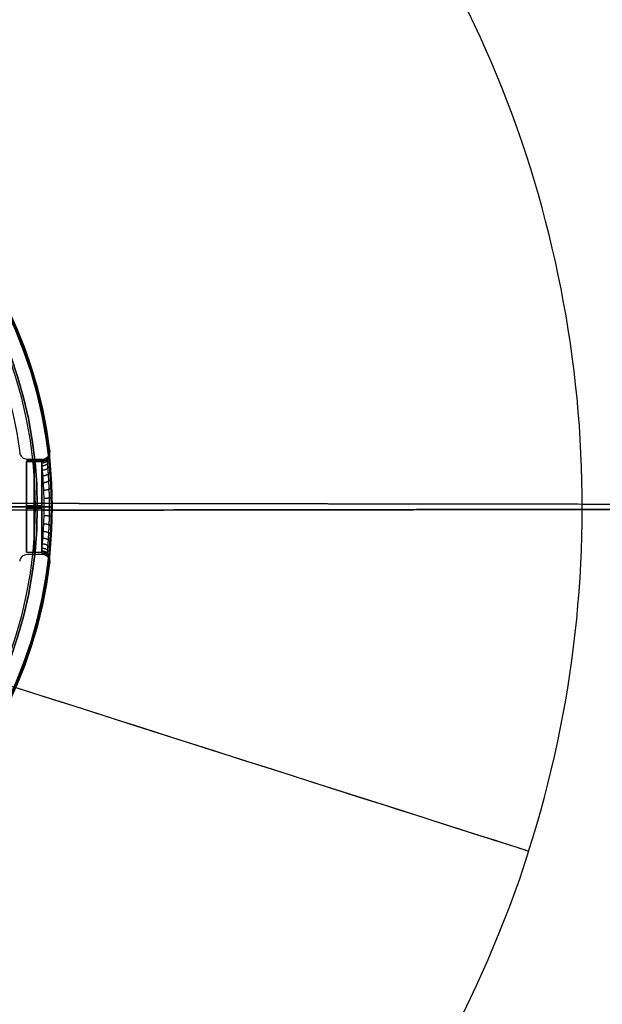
# Model space of a CAD drawing. Header units: millimetres. Extents: x 19 to 377, y 499 to 757.
# Tile 5 of 6: x 198 to 236, y 570 to 635. Entities that reach past the tile are written whole.
import ezdxf

# ---------------------------------------------------------------- set-up
doc = ezdxf.new("R2010")
doc.units = ezdxf.units.MM
doc.layers.add('Layer 01', color=7, linetype='Continuous', true_color=0x000000)

# ---------------------------------------------------------------- blocks, each defined once
blk = doc.blocks.new('ALM-SPHR-IV-TBL-01-US')
at = {"layer": 'Layer 01'}
for p, q in [((91.479, 121.183, 153.99), (103.792, 121.183, 153.99)), ((103.792, 121.183, 153.99), (104.865, 59.691, 153.99)), ((103.208, 56.279, 150.992), (104.208, 56.279, 150.992)), ((103.208, 56.086, 156.989), (104.208, 56.086, 156.989)), ((103.729, 53.183, 150.829), (103.729, 56.34, 150.995)), ((103.225, 54.761, 150.912), (104.233, 54.761, 150.912)), ((104.842, 53.183, 153.99), (71.411, 53.183, 153.99)), ((104.842, 53.183, 153.99), (104.911, 51.183, 153.99)), ((103.911, 50.433, 153.99), (103.911, 51.433, 153.99)), ((104.911, 51.183, 153.99), (103.911, 51.183, 153.99)), ((103.911, 50.433, 153.99), (-74.089, 50.433, 153.99))]:
    blk.add_line(p, q, dxfattribs=at)
at = {"layer": 'Layer 01', "extrusion": (-0.303925, 1.6285e-17, 0.952696)}
blk.add_arc((-196.349, 108.707, 126.957), 75, 90, 180, dxfattribs=at)
at = {"layer": 'Layer 01', "extrusion": (3.62628e-19, -1, 7.02383e-19)}
blk.add_arc((64.979, 153.99, -196.349), 75, 17.69349, 107.69349, dxfattribs=at)
at = {"layer": 'Layer 01', "extrusion": (5.32506e-19, 1, 1.69878e-19)}
blk.add_arc((-64.979, 153.99, 196.349), 75, 162.30651, 252.30651, dxfattribs=at)
at = {"layer": 'Layer 01', "extrusion": (0.303925, 1.6285e-17, -0.952696)}
blk.add_arc((196.349, 108.707, -126.957), 75, 90, 155.47512, dxfattribs=at)
at = {"layer": 'Layer 01', "extrusion": (0, 1, 0)}
for centre, radius, start, end in [((-74.979, 153.99, 121.183), 28.813, 90, 270), ((-74.979, 153.99, 53.183), 30, 90, 172.86823), ((-74.979, 153.99, 53.183), 30, 187.13177, 270), ((-74.911, 153.99, 50.933), 29, 90, 270)]:
    blk.add_arc(centre, radius, start, end, dxfattribs=at)
at = {"layer": 'Layer 01', "extrusion": (1, -3.58983e-19, 1.11474e-17)}
for start, end in [(181.84447, 1.84447), (1.84447, 181.84447)]:
    blk.add_arc((56.183, 153.99, 103.208), 3, start, end, dxfattribs=at)
at = {"layer": 'Layer 01', "extrusion": (1, 0, 0)}
for start, end in [(181.84447, 1.84447), (1.84447, 181.84447)]:
    blk.add_arc((56.183, 153.99, 103.708), 3, start, end, dxfattribs=at)
at = {"layer": 'Layer 01', "extrusion": (-1, 3.58983e-19, -1.11474e-17)}
for start, end in [(178.15553, 358.15553), (358.15553, 178.15553)]:
    blk.add_arc((-56.183, 153.99, -104.208), 3, start, end, dxfattribs=at)
at = {"layer": 'Layer 01', "extrusion": (0.011298, -0.998566, -0.052333)}
blk.add_arc((104.846, 147.401, -62.984), 0.5, 353.17425, 90.03392, dxfattribs=at)
at = {"layer": 'Layer 01', "extrusion": (-0.011298, 0.998566, -0.052333)}
blk.add_arc((-104.846, 160.158, 46.866), 0.5, 173.17425, 270.03392, dxfattribs=at)
at = {"layer": 'Layer 01', "extrusion": (1.99629e-17, 1, -9.47837e-33)}
blk.add_arc((-74.911, 153.99, 53.183), 29.93, 90, 270, dxfattribs=at)
at = {"layer": 'Layer 01', "extrusion": (0, -1, 0)}
for centre, radius, end in [((74.979, 153.99, -53.183), 28, 352.61836), ((74.911, 153.99, -52.183), 29.965, 90)]:
    blk.add_arc(centre, radius, 270, end, dxfattribs=at)
at = {"layer": 'Layer 01', "extrusion": (-1.08743e-16, -1, -2.45015e-16)}
blk.add_arc((74.911, 153.99, -51.433), 29, 270, 90, dxfattribs=at)
at = {"layer": 'Layer 01', "extrusion": (1.99629e-17, 1, 4.72815e-33)}
blk.add_arc((-74.911, 153.99, 51.183), 30, 90, 270, dxfattribs=at)
at = {"layer": 'Layer 01', "extrusion": (-1.99629e-17, -1, 4.89119e-33)}
blk.add_arc((74.911, 153.99, -51.183), 29, 270, 90, dxfattribs=at)
at = {"layer": 'Layer 01', "extrusion": (-1.08743e-16, -1, 1.06575e-31)}
blk.add_arc((74.911, 153.99, -50.433), 29, 270, 90, dxfattribs=at)
at = {"layer": 'Layer 01'}
for points, weights, degree, knots in [([(277.257, 80.168, 154.652), (235.956, 80.181, 154.708), (194.654, 80.195, 154.764), (183.239, 80.199, 154.779), (172.961, 80.018, 159.741), (162.683, 79.837, 164.703), (155.575, 79.458, 173.627), (148.468, 79.079, 182.552), (145.939, 78.527, 193.669), (143.409, 77.974, 204.787), (145.957, 77.309, 215.894), (148.505, 76.644, 227.001), (155.625, 75.948, 235.896), (162.745, 75.252, 244.791), (173.026, 74.614, 249.711), (183.306, 73.975, 254.63), (194.71, 73.471, 254.599), (206.114, 72.967, 254.567), (216.381, 72.648, 249.589), (226.648, 72.328, 244.611), (233.744, 72.207, 235.671), (240.84, 72.086, 226.73), (243.359, 72.138, 215.597), (245.877, 72.19, 204.463), (243.318, 72.354, 193.34), (240.758, 72.519, 182.217), (233.627, 72.715, 173.306), (226.496, 72.91, 164.394), (216.205, 73.049, 159.459), (205.913, 73.187, 154.523), (194.498, 73.191, 154.538), (183.083, 73.194, 154.553), (172.805, 73.013, 159.516), (162.526, 72.833, 164.478), (155.419, 72.453, 173.402), (148.312, 72.074, 182.326), (145.782, 71.522, 193.444), (143.253, 70.97, 204.561), (145.801, 70.305, 215.668), (148.349, 69.64, 226.775), (155.469, 68.944, 235.67), (162.589, 68.248, 244.565), (172.869, 67.609, 249.485), (183.15, 66.971, 254.405), (194.554, 66.467, 254.373), (205.957, 65.962, 254.342), (216.225, 65.643, 249.364), (226.492, 65.324, 244.385), (233.588, 65.202, 235.445), (240.684, 65.081, 226.505), (243.202, 65.133, 215.371), (245.721, 65.185, 204.237), (243.161, 65.35, 193.114), (240.602, 65.515, 181.991), (233.471, 65.71, 173.08), (226.34, 65.906, 164.169), (216.048, 66.044, 159.233), (205.757, 66.182, 154.297), (194.342, 66.186, 154.312), (182.927, 66.19, 154.328), (172.648, 66.009, 159.29), (162.37, 65.828, 164.252), (155.263, 65.449, 173.176), (148.155, 65.069, 182.101), (145.626, 64.517, 193.218), (143.096, 63.965, 204.336), (145.644, 63.3, 215.443), (148.193, 62.635, 226.55), (155.313, 61.939, 235.445), (162.432, 61.243, 244.34), (172.713, 60.605, 249.26), (182.993, 59.966, 254.179), (194.397, 59.462, 254.148), (205.801, 58.958, 254.116), (216.068, 58.638, 249.138), (226.335, 58.319, 244.16), (233.432, 58.198, 235.219), (240.528, 58.077, 226.279), (243.046, 58.129, 215.145), (245.564, 58.18, 204.012), (243.005, 58.345, 192.889), (240.446, 58.51, 181.766), (233.315, 58.706, 172.854), (226.183, 58.901, 163.943), (215.892, 59.039, 159.007), (205.6, 59.177, 154.071), (194.185, 59.181, 154.087), (142.996, 59.198, 154.156), (91.806, 59.215, 154.225)], [1, 1, 1, 0.974927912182, 1, 0.974927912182, 1, 0.974927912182, 1, 0.974927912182, 1, 0.974927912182, 1, 0.974927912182, 1, 0.974927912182, 1, 0.974927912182, 1, 0.974927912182, 1, 0.974927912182, 1, 0.974927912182, 1, 0.974927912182, 1, 0.974927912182, 1, 0.974927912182, 1, 0.974927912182, 1, 0.974927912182, 1, 0.974927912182, 1, 0.974927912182, 1, 0.974927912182, 1, 0.974927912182, 1, 0.974927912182, 1, 0.974927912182, 1, 0.974927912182, 1, 0.974927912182, 1, 0.974927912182, 1, 0.974927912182, 1, 0.974927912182, 1, 0.974927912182, 1, 0.974927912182, 1, 0.974927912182, 1, 0.974927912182, 1, 0.974927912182, 1, 0.974927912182, 1, 0.974927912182, 1, 0.974927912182, 1, 0.974927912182, 1, 0.974927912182, 1, 0.974927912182, 1, 0.974927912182, 1, 0.974927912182, 1, 0.974927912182, 1, 0.974927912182, 1, 1, 1], 2, [-0.088363, -0.088363, -0.088363, 0, 0, 0.02381, 0.02381, 0.047619, 0.047619, 0.071429, 0.071429, 0.095238, 0.095238, 0.119048, 0.119048, 0.142857, 0.142857, 0.166667, 0.166667, 0.190476, 0.190476, 0.214286, 0.214286, 0.238095, 0.238095, 0.261905, 0.261905, 0.285714, 0.285714, 0.309524, 0.309524, 0.333333, 0.333333, 0.357143, 0.357143, 0.380952, 0.380952, 0.404762, 0.404762, 0.428571, 0.428571, 0.452381, 0.452381, 0.47619, 0.47619, 0.5, 0.5, 0.52381, 0.52381, 0.547619, 0.547619, 0.571429, 0.571429, 0.595238, 0.595238, 0.619048, 0.619048, 0.642857, 0.642857, 0.666667, 0.666667, 0.690476, 0.690476, 0.714286, 0.714286, 0.738095, 0.738095, 0.761905, 0.761905, 0.785714, 0.785714, 0.809524, 0.809524, 0.833333, 0.833333, 0.857143, 0.857143, 0.880952, 0.880952, 0.904762, 0.904762, 0.928571, 0.928571, 0.952381, 0.952381, 0.97619, 0.97619, 1, 1, 1.109518, 1.109518, 1.109518]), ([(104.208, 59.211, 154.208), (149.196, 59.196, 154.148), (194.185, 59.181, 154.087), (205.6, 59.177, 154.071), (215.892, 59.039, 159.007), (226.183, 58.901, 163.943), (233.315, 58.706, 172.854), (240.446, 58.51, 181.766), (243.005, 58.345, 192.889), (245.564, 58.18, 204.012), (243.046, 58.129, 215.145), (240.528, 58.077, 226.279), (233.432, 58.198, 235.219), (226.335, 58.319, 244.16), (216.068, 58.638, 249.138), (205.801, 58.958, 254.116), (194.397, 59.462, 254.148), (182.993, 59.966, 254.179), (172.713, 60.605, 249.26), (162.432, 61.243, 244.34), (155.313, 61.939, 235.445), (148.193, 62.635, 226.55), (145.644, 63.3, 215.443), (143.096, 63.965, 204.336), (145.626, 64.517, 193.218), (148.155, 65.069, 182.101), (155.263, 65.449, 173.176), (162.37, 65.828, 164.252), (172.648, 66.009, 159.29), (182.927, 66.19, 154.328), (194.342, 66.186, 154.312), (205.757, 66.182, 154.297), (216.048, 66.044, 159.233), (226.34, 65.906, 164.169), (233.471, 65.71, 173.08), (240.602, 65.515, 181.991), (243.161, 65.35, 193.114), (245.721, 65.185, 204.237), (243.202, 65.133, 215.371), (240.684, 65.081, 226.505), (233.588, 65.202, 235.445), (226.492, 65.324, 244.385), (216.225, 65.643, 249.364), (205.957, 65.962, 254.342), (194.554, 66.467, 254.373), (183.15, 66.971, 254.405), (172.869, 67.609, 249.485), (162.589, 68.248, 244.565), (155.469, 68.944, 235.67), (148.349, 69.64, 226.775), (145.801, 70.305, 215.668), (143.253, 70.97, 204.561), (145.782, 71.522, 193.444), (148.312, 72.074, 182.326), (155.419, 72.453, 173.402), (162.526, 72.833, 164.478), (172.805, 73.013, 159.516), (183.083, 73.194, 154.553), (194.498, 73.191, 154.538), (205.913, 73.187, 154.523), (216.205, 73.049, 159.459), (226.496, 72.91, 164.394), (233.627, 72.715, 173.306), (240.758, 72.519, 182.217), (243.318, 72.354, 193.34), (245.877, 72.19, 204.463), (243.359, 72.138, 215.597), (240.84, 72.086, 226.73), (233.744, 72.207, 235.671), (226.648, 72.328, 244.611), (216.381, 72.648, 249.589), (206.114, 72.967, 254.567), (194.71, 73.471, 254.599), (183.306, 73.975, 254.63), (173.026, 74.614, 249.711), (162.745, 75.252, 244.791), (155.625, 75.948, 235.896), (148.505, 76.644, 227.001), (145.957, 77.309, 215.894), (143.409, 77.974, 204.787), (145.939, 78.527, 193.669), (148.468, 79.079, 182.552), (155.575, 79.458, 173.627), (162.683, 79.837, 164.703), (172.961, 80.018, 159.741), (183.239, 80.199, 154.779), (194.654, 80.195, 154.764), (230.614, 80.183, 154.715), (266.573, 80.171, 154.667)], [1, 1, 1, 0.974927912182, 1, 0.974927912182, 1, 0.974927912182, 1, 0.974927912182, 1, 0.974927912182, 1, 0.974927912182, 1, 0.974927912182, 1, 0.974927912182, 1, 0.974927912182, 1, 0.974927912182, 1, 0.974927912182, 1, 0.974927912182, 1, 0.974927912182, 1, 0.974927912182, 1, 0.974927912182, 1, 0.974927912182, 1, 0.974927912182, 1, 0.974927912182, 1, 0.974927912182, 1, 0.974927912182, 1, 0.974927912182, 1, 0.974927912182, 1, 0.974927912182, 1, 0.974927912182, 1, 0.974927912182, 1, 0.974927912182, 1, 0.974927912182, 1, 0.974927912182, 1, 0.974927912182, 1, 0.974927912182, 1, 0.974927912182, 1, 0.974927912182, 1, 0.974927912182, 1, 0.974927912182, 1, 0.974927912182, 1, 0.974927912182, 1, 0.974927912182, 1, 0.974927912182, 1, 0.974927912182, 1, 0.974927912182, 1, 0.974927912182, 1, 0.974927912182, 1, 1, 1], 2, [0, 0, 0, 89.97769, 89.97769, 112.80755, 112.80755, 135.637409, 135.637409, 158.467269, 158.467269, 181.297128, 181.297128, 204.126987, 204.126987, 226.956847, 226.956847, 249.786706, 249.786706, 272.616566, 272.616566, 295.446425, 295.446425, 318.276285, 318.276285, 341.106144, 341.106144, 363.936004, 363.936004, 386.765863, 386.765863, 409.595723, 409.595723, 432.425582, 432.425582, 455.255442, 455.255442, 478.085301, 478.085301, 500.915161, 500.915161, 523.74502, 523.74502, 546.57488, 546.57488, 569.404739, 569.404739, 592.234599, 592.234599, 615.064458, 615.064458, 637.894318, 637.894318, 660.724177, 660.724177, 683.554037, 683.554037, 706.383896, 706.383896, 729.213756, 729.213756, 752.043615, 752.043615, 774.873475, 774.873475, 797.703334, 797.703334, 820.533194, 820.533194, 843.363053, 843.363053, 866.192913, 866.192913, 889.022772, 889.022772, 911.852632, 911.852632, 934.682491, 934.682491, 957.512351, 957.512351, 980.34221, 980.34221, 1003.172069, 1003.172069, 1026.001929, 1026.001929, 1048.831788, 1048.831788, 1120.750353, 1120.750353, 1120.750353]), ([(277.257, 74.164, 154.68), (235.956, 74.181, 154.625), (194.654, 74.198, 154.57), (183.239, 74.203, 154.555), (172.948, 74.023, 159.49), (162.656, 73.844, 164.425), (155.525, 73.466, 173.33), (148.394, 73.087, 182.235), (145.835, 72.536, 193.346), (143.275, 71.985, 204.456), (145.794, 71.32, 215.57), (148.312, 70.656, 226.684), (155.408, 69.96, 235.598), (162.504, 69.264, 244.512), (172.771, 68.624, 249.46), (183.039, 67.985, 254.407), (194.442, 67.48, 254.406), (205.846, 66.975, 254.405), (216.127, 66.655, 249.454), (226.407, 66.334, 244.504), (233.527, 66.212, 235.582), (240.647, 66.089, 226.661), (243.195, 66.14, 215.534), (245.743, 66.191, 204.407), (243.214, 66.356, 193.277), (240.684, 66.52, 182.147), (233.577, 66.716, 173.217), (226.47, 66.911, 164.287), (216.191, 67.05, 159.323), (205.913, 67.189, 154.36), (194.498, 67.194, 154.345), (183.083, 67.198, 154.33), (172.791, 67.019, 159.264), (162.5, 66.839, 164.199), (155.369, 66.461, 173.104), (148.237, 66.083, 182.01), (145.678, 65.532, 193.12), (143.119, 64.98, 204.231), (145.637, 64.316, 215.345), (148.156, 63.651, 226.459), (155.252, 62.955, 235.373), (162.348, 62.259, 244.287), (172.615, 61.62, 249.234), (182.882, 60.981, 254.181), (194.286, 60.476, 254.18), (205.69, 59.971, 254.179), (215.97, 59.65, 249.229), (226.251, 59.329, 244.278), (233.371, 59.207, 235.357), (240.491, 59.085, 226.435), (243.039, 59.136, 215.308), (245.587, 59.187, 204.182), (243.057, 59.351, 193.052), (240.528, 59.515, 181.922), (233.421, 59.711, 172.992), (226.313, 59.907, 164.061), (216.035, 60.045, 159.098), (205.757, 60.184, 154.134), (194.342, 60.189, 154.119), (182.927, 60.194, 154.104), (172.635, 60.014, 159.039), (162.343, 59.834, 163.973), (155.212, 59.456, 172.879), (148.081, 59.078, 181.784), (145.522, 58.527, 192.895), (142.963, 57.976, 204.005), (145.481, 57.311, 215.119), (147.999, 56.646, 226.233), (155.095, 55.95, 235.147), (162.191, 55.254, 244.061), (172.459, 54.615, 249.009), (182.726, 53.976, 253.956), (194.13, 53.471, 253.955), (205.533, 52.966, 253.954), (215.814, 52.645, 249.003), (226.094, 52.325, 244.053), (233.214, 52.202, 235.131), (240.334, 52.08, 226.21), (242.882, 52.131, 215.083), (245.43, 52.182, 203.956), (242.901, 52.346, 192.826), (240.371, 52.511, 181.696), (233.264, 52.706, 172.766), (226.157, 52.902, 163.836), (215.879, 53.041, 158.872), (205.6, 53.18, 153.909), (194.185, 53.184, 153.894), (142.996, 53.206, 153.826), (91.806, 53.227, 153.758)], [1, 1, 1, 0.974927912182, 1, 0.974927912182, 1, 0.974927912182, 1, 0.974927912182, 1, 0.974927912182, 1, 0.974927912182, 1, 0.974927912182, 1, 0.974927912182, 1, 0.974927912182, 1, 0.974927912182, 1, 0.974927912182, 1, 0.974927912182, 1, 0.974927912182, 1, 0.974927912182, 1, 0.974927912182, 1, 0.974927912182, 1, 0.974927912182, 1, 0.974927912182, 1, 0.974927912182, 1, 0.974927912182, 1, 0.974927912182, 1, 0.974927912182, 1, 0.974927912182, 1, 0.974927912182, 1, 0.974927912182, 1, 0.974927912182, 1, 0.974927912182, 1, 0.974927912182, 1, 0.974927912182, 1, 0.974927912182, 1, 0.974927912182, 1, 0.974927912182, 1, 0.974927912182, 1, 0.974927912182, 1, 0.974927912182, 1, 0.974927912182, 1, 0.974927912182, 1, 0.974927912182, 1, 0.974927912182, 1, 0.974927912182, 1, 0.974927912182, 1, 0.974927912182, 1, 1, 1], 2, [-0.088363, -0.088363, -0.088363, 0, 0, 0.02381, 0.02381, 0.047619, 0.047619, 0.071429, 0.071429, 0.095238, 0.095238, 0.119048, 0.119048, 0.142857, 0.142857, 0.166667, 0.166667, 0.190476, 0.190476, 0.214286, 0.214286, 0.238095, 0.238095, 0.261905, 0.261905, 0.285714, 0.285714, 0.309524, 0.309524, 0.333333, 0.333333, 0.357143, 0.357143, 0.380952, 0.380952, 0.404762, 0.404762, 0.428571, 0.428571, 0.452381, 0.452381, 0.47619, 0.47619, 0.5, 0.5, 0.52381, 0.52381, 0.547619, 0.547619, 0.571429, 0.571429, 0.595238, 0.595238, 0.619048, 0.619048, 0.642857, 0.642857, 0.666667, 0.666667, 0.690476, 0.690476, 0.714286, 0.714286, 0.738095, 0.738095, 0.761905, 0.761905, 0.785714, 0.785714, 0.809524, 0.809524, 0.833333, 0.833333, 0.857143, 0.857143, 0.880952, 0.880952, 0.904762, 0.904762, 0.928571, 0.928571, 0.952381, 0.952381, 0.97619, 0.97619, 1, 1, 1.109518, 1.109518, 1.109518]), ([(266.573, 74.17, 154.666), (230.613, 74.183, 154.618), (194.654, 74.198, 154.57), (183.239, 74.203, 154.555), (172.948, 74.023, 159.49), (162.656, 73.844, 164.425), (155.525, 73.466, 173.33), (148.394, 73.087, 182.235), (145.835, 72.536, 193.346), (143.275, 71.985, 204.456), (145.794, 71.32, 215.57), (148.312, 70.656, 226.684), (155.408, 69.96, 235.598), (162.504, 69.264, 244.512), (172.771, 68.624, 249.46), (183.039, 67.985, 254.407), (194.442, 67.48, 254.406), (205.846, 66.975, 254.405), (216.127, 66.655, 249.454), (226.407, 66.334, 244.504), (233.527, 66.212, 235.582), (240.647, 66.089, 226.661), (243.195, 66.14, 215.534), (245.743, 66.191, 204.407), (243.214, 66.356, 193.277), (240.684, 66.52, 182.147), (233.577, 66.716, 173.217), (226.47, 66.911, 164.287), (216.191, 67.05, 159.323), (205.913, 67.189, 154.36), (194.498, 67.194, 154.345), (183.083, 67.198, 154.33), (172.791, 67.019, 159.264), (162.5, 66.839, 164.199), (155.369, 66.461, 173.104), (148.237, 66.083, 182.01), (145.678, 65.532, 193.12), (143.119, 64.98, 204.231), (145.637, 64.316, 215.345), (148.156, 63.651, 226.459), (155.252, 62.955, 235.373), (162.348, 62.259, 244.287), (172.615, 61.62, 249.234), (182.882, 60.981, 254.181), (194.286, 60.476, 254.18), (205.69, 59.971, 254.179), (215.97, 59.65, 249.229), (226.251, 59.329, 244.278), (233.371, 59.207, 235.357), (240.491, 59.085, 226.435), (243.039, 59.136, 215.308), (245.587, 59.187, 204.182), (243.057, 59.351, 193.052), (240.528, 59.515, 181.922), (233.421, 59.711, 172.992), (226.313, 59.907, 164.061), (216.035, 60.045, 159.098), (205.757, 60.184, 154.134), (194.342, 60.189, 154.119), (182.927, 60.194, 154.104), (172.635, 60.014, 159.039), (162.343, 59.834, 163.973), (155.212, 59.456, 172.879), (148.081, 59.078, 181.784), (145.522, 58.527, 192.895), (142.963, 57.976, 204.005), (145.481, 57.311, 215.119), (147.999, 56.646, 226.233), (155.095, 55.95, 235.147), (162.191, 55.254, 244.061), (172.459, 54.615, 249.009), (182.726, 53.976, 253.956), (194.13, 53.471, 253.955), (205.533, 52.966, 253.954), (215.814, 52.645, 249.003), (226.094, 52.325, 244.053), (233.214, 52.202, 235.131), (240.334, 52.08, 226.21), (242.882, 52.131, 215.083), (245.43, 52.182, 203.956), (242.901, 52.346, 192.826), (240.371, 52.511, 181.696), (233.264, 52.706, 172.766), (226.157, 52.902, 163.836), (215.879, 53.041, 158.872), (205.6, 53.18, 153.909), (194.185, 53.184, 153.894), (149.196, 53.203, 153.834), (104.208, 53.222, 153.775)], [1, 1, 1, 0.974927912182, 1, 0.974927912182, 1, 0.974927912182, 1, 0.974927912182, 1, 0.974927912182, 1, 0.974927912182, 1, 0.974927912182, 1, 0.974927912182, 1, 0.974927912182, 1, 0.974927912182, 1, 0.974927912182, 1, 0.974927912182, 1, 0.974927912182, 1, 0.974927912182, 1, 0.974927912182, 1, 0.974927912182, 1, 0.974927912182, 1, 0.974927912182, 1, 0.974927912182, 1, 0.974927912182, 1, 0.974927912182, 1, 0.974927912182, 1, 0.974927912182, 1, 0.974927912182, 1, 0.974927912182, 1, 0.974927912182, 1, 0.974927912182, 1, 0.974927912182, 1, 0.974927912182, 1, 0.974927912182, 1, 0.974927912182, 1, 0.974927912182, 1, 0.974927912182, 1, 0.974927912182, 1, 0.974927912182, 1, 0.974927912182, 1, 0.974927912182, 1, 0.974927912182, 1, 0.974927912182, 1, 0.974927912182, 1, 0.974927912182, 1, 0.974927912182, 1, 1, 1], 2, [12.223163, 12.223163, 12.223163, 92.732056, 92.732056, 118.28894, 118.28894, 143.845824, 143.845824, 169.402708, 169.402708, 194.959592, 194.959592, 220.516475, 220.516475, 246.073359, 246.073359, 271.630243, 271.630243, 297.187127, 297.187127, 322.744011, 322.744011, 348.300895, 348.300895, 373.857778, 373.857778, 399.414662, 399.414662, 424.971546, 424.971546, 450.52843, 450.52843, 476.085314, 476.085314, 501.642197, 501.642197, 527.199081, 527.199081, 552.755965, 552.755965, 578.312849, 578.312849, 603.869733, 603.869733, 629.426616, 629.426616, 654.9835, 654.9835, 680.540384, 680.540384, 706.097268, 706.097268, 731.654152, 731.654152, 757.211035, 757.211035, 782.767919, 782.767919, 808.324803, 808.324803, 833.881687, 833.881687, 859.438571, 859.438571, 884.995454, 884.995454, 910.552338, 910.552338, 936.109222, 936.109222, 961.666106, 961.666106, 987.22299, 987.22299, 1012.779873, 1012.779873, 1038.336757, 1038.336757, 1063.893641, 1063.893641, 1089.450525, 1089.450525, 1115.007409, 1115.007409, 1140.564292, 1140.564292, 1166.121176, 1166.121176, 1266.846692, 1266.846692, 1266.846692]), ([(104.589, 56.353, 157.154), (104.587, 56.552, 157.143), (104.587, 56.747, 157.114), (104.591, 57.13, 157.019), (104.595, 57.319, 156.953), (104.606, 57.68, 156.786), (104.613, 57.851, 156.686), (104.63, 58.173, 156.455), (104.639, 58.326, 156.322), (104.658, 58.6, 156.032), (104.667, 58.723, 155.875), (104.685, 58.939, 155.537), (104.693, 59.032, 155.356), (104.707, 59.18, 154.984), (104.713, 59.237, 154.791), (104.72, 59.313, 154.393), (104.722, 59.332, 154.191), (104.722, 59.332, 153.79), (104.72, 59.313, 153.587), (104.713, 59.237, 153.189), (104.707, 59.18, 152.997), (104.693, 59.032, 152.624), (104.685, 58.939, 152.443), (104.667, 58.722, 152.105), (104.658, 58.6, 151.949), (104.639, 58.325, 151.659), (104.63, 58.172, 151.526), (104.613, 57.85, 151.295), (104.606, 57.679, 151.195), (104.595, 57.318, 151.028), (104.591, 57.129, 150.962), (104.587, 56.747, 150.867), (104.587, 56.552, 150.837), (104.589, 56.353, 150.827)], [0.831768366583, 0.831705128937, 0.831916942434, 0.832822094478, 0.83352520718, 0.835292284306, 0.836344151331, 0.838642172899, 0.83990076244, 0.842370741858, 0.843589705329, 0.845855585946, 0.84689728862, 0.848606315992, 0.849287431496, 0.85021803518, 0.850454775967, 0.850454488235, 0.850216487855, 0.849286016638, 0.848605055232, 0.846894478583, 0.845850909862, 0.843586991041, 0.842368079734, 0.839895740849, 0.838638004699, 0.836342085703, 0.83529009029, 0.833521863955, 0.832820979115, 0.831916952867, 0.831705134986, 0.831768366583], 3, [0, 0, 0, 0, 0.671546, 0.671546, 1.343092, 1.343092, 2.014638, 2.014638, 2.686185, 2.686185, 3.357731, 3.357731, 4.029277, 4.029277, 4.700823, 4.700823, 5.372369, 5.372369, 6.043915, 6.043915, 6.715461, 6.715461, 7.387008, 7.387008, 8.058554, 8.058554, 8.7301, 8.7301, 9.401646, 9.401646, 10.073192, 10.073192, 10.744738, 10.744738, 10.744738, 10.744738])]:
    blk.add_rational_spline(points, weights, degree=degree, knots=knots, dxfattribs=at)
for points, weights, degree in [([(104.341, 58.969, 155.102), (104.857, 58.963, 155.118), (104.841, 59.442, 155.309)], [1, 0.695503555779, 1.0000000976], 2), ([(104.341, 58.969, 152.879), (104.857, 58.963, 152.862), (104.841, 59.442, 152.671)], [1, 0.695499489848, 1.00000008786], 2), ([(104.359, 59.129, 154.557), (104.87, 59.127, 154.566), (104.859, 59.629, 154.663)], [1, 0.699505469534, 0.999999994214], 2), ([(104.359, 59.129, 153.423), (104.87, 59.127, 153.414), (104.859, 59.628, 153.318)], [1, 0.699502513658, 0.999999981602], 2), ([(104.365, 59.183, 153.99), (104.874, 59.183, 153.99), (104.865, 59.691, 153.99)], [1, 0.700909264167, 1], 2), ([(104.283, 58.36, 156.055), (104.819, 58.342, 156.073), (104.782, 58.731, 156.44)], [1, 0.682271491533, 1.00000002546], 2), ([(104.283, 58.359, 151.926), (104.819, 58.342, 151.907), (104.782, 58.731, 151.541)], [1, 0.68226380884, 1.00000002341], 2), ([(104.314, 58.709, 155.609), (104.839, 58.696, 155.628), (104.813, 59.139, 155.91)], [1, 0.689445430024, 0.999999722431], 2), ([(104.314, 58.709, 152.372), (104.839, 58.696, 152.352), (104.813, 59.138, 152.07)], [1, 0.68943805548, 0.999999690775], 2), ([(104.253, 57.93, 156.429), (104.799, 57.911, 156.443), (104.751, 58.23, 156.884)], [1, 0.674986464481, 0.999999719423], 2), ([(104.253, 57.93, 151.551), (104.799, 57.911, 151.538), (104.751, 58.229, 151.097)], [1, 0.674980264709, 0.999999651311], 2), ([(104.229, 57.44, 156.714), (104.784, 57.425, 156.721), (104.726, 57.658, 157.222)], [1, 0.668817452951, 1.00000007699], 2), ([(104.229, 57.439, 151.266), (104.784, 57.425, 151.259), (104.726, 57.658, 150.758)], [1, 0.668811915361, 1.00000007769], 2), ([(104.215, 56.902, 156.903), (104.777, 56.896, 156.904), (104.712, 57.031, 157.446)], [1, 0.664739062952, 0.999999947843], 2), ([(104.215, 56.902, 151.078), (104.777, 56.896, 151.076), (104.712, 57.031, 150.535)], [1, 0.664737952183, 0.99999995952], 2), ([(103.242, 53.183, 150.829), (103.231, 54.236, 150.884), (103.219, 55.288, 150.939), (103.208, 56.34, 150.995)], [1, 0.999997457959, 0.999997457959, 1], 3), ([(104.215, 56.34, 150.995), (104.227, 55.288, 150.939), (104.239, 54.236, 150.884), (104.25, 53.183, 150.829)], [1, 0.999997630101, 0.999997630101, 1], 3), ([(104.25, 53.183, 157.152), (104.239, 54.236, 157.097), (104.227, 55.288, 157.041), (104.215, 56.34, 156.986)], [1, 0.999997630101, 0.999997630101, 1], 3), ([(104.589, 56.353, 150.827), (104.601, 55.296, 150.771), (104.614, 54.24, 150.715), (104.626, 53.183, 150.66)], [0.831768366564, 0.83142879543, 0.831089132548, 0.830749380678], 3), ([(104.626, 53.183, 157.321), (104.614, 54.24, 157.266), (104.601, 55.296, 157.21), (104.589, 56.353, 157.154)], [0.830749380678, 0.831089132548, 0.83142879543, 0.831768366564], 3), ([(104.233, 54.735, 150.91), (104.798, 54.741, 150.911), (104.729, 54.77, 150.35)], [1, 0.662504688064, 1], 2), ([(104.233, 54.735, 157.07), (104.798, 54.741, 157.07), (104.729, 54.77, 157.63)], [1, 0.662504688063, 1], 2)]:
    blk.add_rational_spline(points, weights, degree=degree, dxfattribs=at)
for points, knots in [([(104.712, 56.375, 150.436), (104.709, 56.6, 150.448), (104.709, 56.82, 150.482), (104.714, 57.251, 150.591), (104.719, 57.464, 150.667), (104.733, 57.87, 150.858), (104.741, 58.06, 150.973), (104.761, 58.419, 151.236), (104.772, 58.589, 151.387), (104.793, 58.892, 151.715), (104.804, 59.027, 151.891), (104.824, 59.264, 152.27), (104.833, 59.365, 152.473), (104.849, 59.527, 152.888), (104.855, 59.588, 153.102), (104.863, 59.671, 153.544), (104.865, 59.691, 153.768), (104.865, 59.692, 154.213), (104.863, 59.671, 154.436), (104.855, 59.588, 154.879), (104.849, 59.527, 155.093), (104.833, 59.365, 155.507), (104.824, 59.264, 155.71), (104.804, 59.027, 156.089), (104.793, 58.892, 156.266), (104.772, 58.589, 156.593), (104.761, 58.42, 156.744), (104.742, 58.061, 157.008), (104.733, 57.87, 157.122), (104.719, 57.465, 157.314), (104.714, 57.252, 157.39), (104.709, 56.82, 157.499), (104.709, 56.6, 157.533), (104.712, 56.375, 157.545)], [0, 0, 0, 0, 0.671547, 0.671547, 1.343093, 1.343093, 2.01464, 2.01464, 2.686186, 2.686186, 3.357733, 3.357733, 4.029279, 4.029279, 4.700826, 4.700826, 5.372372, 5.372372, 6.043919, 6.043919, 6.715465, 6.715465, 7.387012, 7.387012, 8.058558, 8.058558, 8.730105, 8.730105, 9.401651, 9.401651, 10.073198, 10.073198, 10.744744, 10.744744, 10.744744, 10.744744]), ([(104.208, 53.222, 153.775), (104.208, 53.236, 153.578), (104.208, 53.269, 153.385), (104.208, 53.373, 153.007), (104.208, 53.445, 152.82), (104.208, 53.62, 152.47), (104.208, 53.725, 152.304), (104.208, 53.966, 151.993), (104.208, 54.103, 151.849), (104.208, 54.547, 151.465), (104.208, 54.898, 151.265), (104.208, 55.455, 151.08), (104.208, 55.649, 151.036), (104.208, 56.04, 150.988), (104.208, 56.235, 150.983), (104.208, 56.627, 151.011), (104.208, 56.824, 151.045), (104.208, 57.201, 151.149), (104.208, 57.384, 151.219), (104.208, 57.738, 151.397), (104.208, 57.905, 151.502), (104.208, 58.213, 151.742), (104.208, 58.357, 151.879), (104.208, 58.616, 152.177), (104.208, 58.728, 152.337), (104.208, 58.922, 152.678), (104.208, 59.004, 152.86), (104.208, 59.127, 153.233), (104.208, 59.171, 153.423), (104.208, 59.22, 153.814), (104.208, 59.225, 154.013), (104.208, 59.211, 154.208)], [0, 0, 0, 0, 0.590776, 0.590776, 1.181552, 1.181552, 1.772328, 1.772328, 2.363105, 2.363105, 3.544657, 3.544657, 4.135433, 4.135433, 4.726209, 4.726209, 5.316985, 5.316985, 5.907762, 5.907762, 6.498538, 6.498538, 7.089314, 7.089314, 7.68009, 7.68009, 8.270866, 8.270866, 8.861642, 8.861642, 9.452419, 9.452419, 9.452419, 9.452419]), ([(104.215, 56.34, 156.986), (104.213, 56.531, 156.976), (104.213, 56.719, 156.948), (104.217, 57.086, 156.858), (104.222, 57.267, 156.794), (104.235, 57.613, 156.634), (104.244, 57.776, 156.539), (104.262, 58.084, 156.319), (104.273, 58.229, 156.192), (104.294, 58.49, 155.917), (104.304, 58.606, 155.769), (104.324, 58.811, 155.449), (104.334, 58.899, 155.277), (104.349, 59.039, 154.926), (104.355, 59.093, 154.745), (104.363, 59.165, 154.369), (104.365, 59.183, 154.179), (104.365, 59.183, 153.801), (104.363, 59.165, 153.611), (104.355, 59.093, 153.236), (104.349, 59.039, 153.054), (104.334, 58.899, 152.703), (104.324, 58.811, 152.531), (104.304, 58.606, 152.212), (104.294, 58.49, 152.063), (104.273, 58.229, 151.788), (104.262, 58.083, 151.662), (104.244, 57.776, 151.441), (104.235, 57.613, 151.346), (104.222, 57.266, 151.187), (104.217, 57.085, 151.123), (104.213, 56.719, 151.033), (104.213, 56.531, 151.005), (104.215, 56.34, 150.995)], [0, 0, 0, 0, 0.570691, 0.570691, 1.141383, 1.141383, 1.712074, 1.712074, 2.282766, 2.282766, 2.853457, 2.853457, 3.424148, 3.424148, 3.99484, 3.99484, 4.565531, 4.565531, 5.136223, 5.136223, 5.706914, 5.706914, 6.277605, 6.277605, 6.848297, 6.848297, 7.418988, 7.418988, 7.98968, 7.98968, 8.560371, 8.560371, 9.131062, 9.131062, 9.131062, 9.131062]), ([(104.747, 53.183, 150.266), (104.739, 53.914, 150.305), (104.731, 54.645, 150.344), (104.723, 55.376, 150.383), (104.719, 55.709, 150.4), (104.715, 56.042, 150.418), (104.712, 56.375, 150.436)], [0, 0, 0, 0, 2.196621, 2.196621, 2.196621, 3.196621, 3.196621, 3.196621, 3.196621]), ([(104.712, 56.375, 157.545), (104.72, 55.644, 157.584), (104.728, 54.912, 157.623), (104.736, 54.181, 157.662), (104.74, 53.848, 157.68), (104.743, 53.516, 157.697), (104.747, 53.183, 157.715)], [0, 0, 0, 0, 2.196621, 2.196621, 2.196621, 3.196621, 3.196621, 3.196621, 3.196621]), ([(103.242, 53.183, 157.152), (103.121, 53.183, 157.152), (103.003, 53.183, 157.197), (102.823, 53.183, 157.355), (102.762, 53.183, 157.468), (102.747, 53.183, 157.588)], [-0.7363931, -0.7363931, -0.7363931, -0.7363931, -0.3681966, -0.3681966, 0, 0, 0, 0]), ([(102.747, 53.183, 150.393), (102.762, 53.183, 150.513), (102.822, 53.183, 150.625), (103.002, 53.183, 150.783), (103.121, 53.183, 150.829), (103.242, 53.183, 150.829)], [-0.7363927, -0.7363927, -0.7363927, -0.7363927, -0.3681964, -0.3681964, 0, 0, 0, 0]), ([(104.747, 53.183, 157.715), (104.765, 53.183, 157.573), (104.719, 53.183, 157.427), (104.533, 53.183, 157.216), (104.393, 53.183, 157.152), (104.25, 53.183, 157.152)], [-0.873806, -0.873806, -0.873806, -0.873806, -0.436903, -0.436903, 0, 0, 0, 0]), ([(104.25, 53.183, 150.829), (104.393, 53.183, 150.829), (104.533, 53.183, 150.765), (104.719, 53.183, 150.554), (104.765, 53.183, 150.408), (104.747, 53.183, 150.266)], [-0.873804, -0.873804, -0.873804, -0.873804, -0.436902, -0.436902, 0, 0, 0, 0])]:
    blk.add_open_spline(points, degree=3, knots=knots, dxfattribs=at)
for points in [[(104.208, 59.181, 154.087), (103.708, 59.181, 154.087), (103.208, 59.181, 154.087)], [(103.208, 56.34, 150.995), (103.711, 56.34, 150.995), (104.215, 56.34, 150.995)], [(103.208, 53.184, 153.894), (103.708, 53.184, 153.894), (104.208, 53.184, 153.894)], [(104.25, 53.183, 157.152), (103.746, 53.183, 157.152), (103.242, 53.183, 157.152)], [(103.242, 53.183, 150.829), (103.746, 53.183, 150.829), (104.25, 53.183, 150.829)]]:
    blk.add_open_spline(points, degree=2, dxfattribs=at)

msp = doc.modelspace()

# ---------------------------------------------------------------- block references
at = {"layer": 'Layer 01', "extrusion": (0, -1, 7.93809e-15)}
msp.add_blockref('ALM-SPHR-IV-TBL-01-US', (95.14, 7.356, -756.775), dxfattribs=at)

doc.saveas('drawing.dxf')
